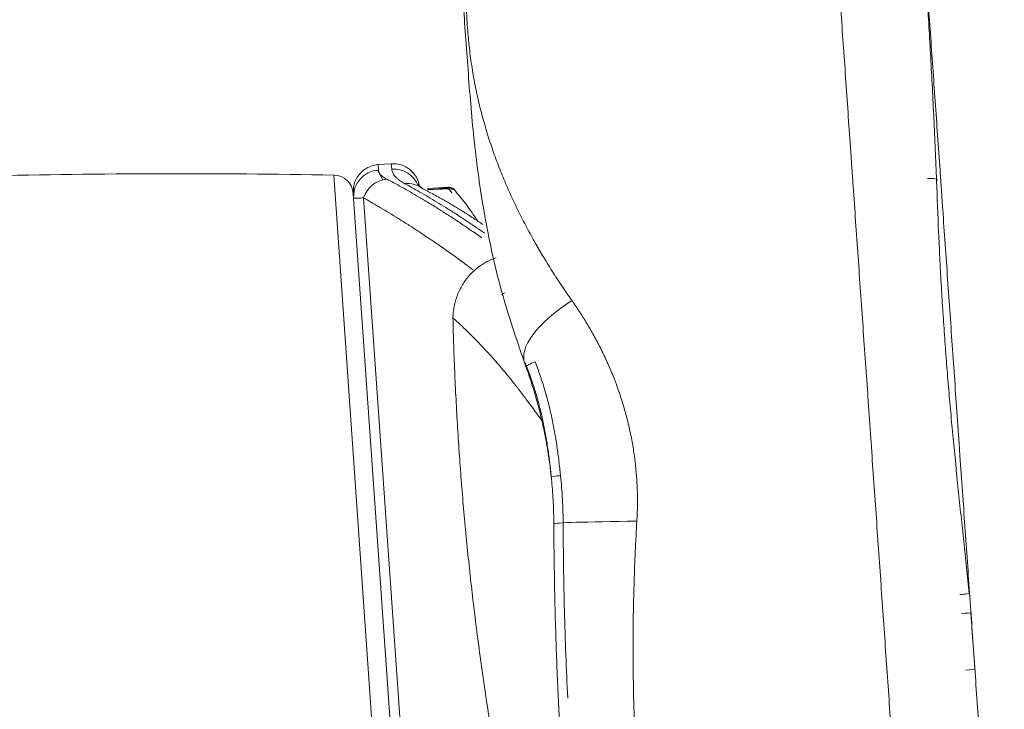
# Model space of a CAD drawing. Header units: millimetres. Extents: x -10 to 594, y 0 to 420.
# Tile 128 of 256: x 206.83 to 210.52, y 146.79 to 149.38. Entities that reach past the tile are written whole.
import ezdxf
from ezdxf.lldxf.tags import DXFTag

# ---------------------------------------------------------------- set-up
doc = ezdxf.new("R2010")
doc.units = ezdxf.units.MM
doc.layers.add('1', color=7, linetype='Continuous', true_color=0xffffff)
doc.styles.add('Calibri', font='txt')
tags = doc.linetypes.add('DASHED', pattern=[25.72, 12.86, -12.86]).pattern_tags.tags
tags[6:7] = [DXFTag(74, 4), DXFTag(75, 0), DXFTag(340, '0'), DXFTag(46, 0.0), DXFTag(50, 0.0), DXFTag(44, 0.0), DXFTag(45, 0.0)]
tags[4:5] = [DXFTag(74, 4), DXFTag(75, 0), DXFTag(340, '0'), DXFTag(46, 0.0), DXFTag(50, 0.0), DXFTag(44, 0.0), DXFTag(45, 0.0)]
doc.dimstyles.get("Standard").update_dxf_attribs({"dimtxt": 0.18, "dimasz": 0.18, "dimexe": 0.18, "dimexo": 0.0625, "dimgap": 0.09, "dimtad": 0, "dimtih": 1, "dimtoh": 1, "dimdec": 4, "dimzin": 0, "dimdsep": 46, "dimtxsty": 'Standard', "dimcen": 0.09, "dimadec": 0, "dimazin": 0, "dimtfac": 1, "dimtdec": 4, "dimtofl": 0, "dimtmove": 0, "dimatfit": 3, "dimfxl": 0, "dimtolj": 1, "dimtzin": 0, "dimarcsym": 0})

# ---------------------------------------------------------------- blocks, each defined once
blk = doc.blocks.new('_U4')
at = {"layer": '1', "color": 18, "lineweight": 13}
for p, q in [((224.1973, 149.3303), (306.6637, 149.3303)), ((304.6637, 149.3303), (304.6637, 62.1449)), ((177.5272, 108.2972), (306.6637, 108.2972))]:
    blk.add_line(p, q, dxfattribs=at)
at = {"layer": '1', "color": 18}
for points in [[(304.6637, 149.3303), (305.6016, 145.8304), (303.7259, 145.8303)], [(304.6637, 108.2972), (303.7259, 111.7972), (305.6016, 111.7972)]]:
    blk.add_solid(points, dxfattribs=at)
at = {"layer": '1', "color": 18, "linetype": 'Continuous', "lineweight": 13, "char_height": 3.5, "attachment_point": 7, "rotation": 90, "line_spacing_factor": 1.399613, "style": 'Calibri'}
for s, insert in [('\\fCalibri|b0|i0;\\W1.0000;SINGLE POINT LIFT* EYE', (315.3268, 51.3495)), ('\\fCalibri|b0|i0;\\W1.0000;0.82', (308.0039, 51.3495))]:
    blk.add_mtext(s, dxfattribs=dict(at, insert=insert))
blk = doc.blocks.new('_U5')
at = {"layer": '1', "color": 18, "lineweight": 13}
for p, q in [((130.4226, 152.1655), (67.0653, 152.1655)), ((69.0653, 152.1655), (69.0653, 136.568)), ((69.0653, 108.5176), (69.0653, 124.1151)), ((276.7879, 108.5176), (67.0653, 108.5176))]:
    blk.add_line(p, q, dxfattribs=at)
at = {"layer": '1', "color": 18}
for points in [[(69.0653, 152.1655), (70.0031, 148.6655), (68.1275, 148.6655)], [(69.0653, 108.5176), (68.1275, 112.0176), (70.0031, 112.0176)]]:
    blk.add_solid(points, dxfattribs=at)
at = {"layer": '1', "color": 18, "linetype": 'Continuous', "lineweight": 13, "insert": (72.4054, 125.7726), "char_height": 3.5, "attachment_point": 7, "rotation": 90, "line_spacing_factor": 1.399613, "style": 'Calibri'}
blk.add_mtext('\\fCalibri|b0|i0;\\W1.0000;0.87', dxfattribs=at)
blk = doc.blocks.new('_U6')
at = {"layer": '1', "color": 18, "lineweight": 13}
for p, q in [((231.1955, 189.8122), (323.0056, 189.8122)), ((321.0056, 189.8122), (321.0056, 155.2811)), ((321.0056, 108.2972), (321.0056, 142.8282)), ((177.5272, 108.2972), (323.0056, 108.2972))]:
    blk.add_line(p, q, dxfattribs=at)
at = {"layer": '1', "color": 18}
for points in [[(321.0056, 189.8122), (321.9435, 186.3122), (320.0678, 186.3122)], [(321.0056, 108.2972), (320.0678, 111.7972), (321.9435, 111.7972)]]:
    blk.add_solid(points, dxfattribs=at)
at = {"layer": '1', "color": 18, "linetype": 'Continuous', "lineweight": 13, "char_height": 3.5, "attachment_point": 7, "rotation": 90, "line_spacing_factor": 1.399613, "style": 'Calibri'}
for s, insert in [('\\fCalibri|b0|i0;\\W1.0000;LIFTING STROPS* EYE', (331.6687, 125.3645)), ('\\fCalibri|b0|i0;\\W1.0000;2.18', (324.3458, 144.4857))]:
    blk.add_mtext(s, dxfattribs=dict(at, insert=insert))
blk = doc.blocks.new('_U8')
at = {"layer": '1', "color": 18, "lineweight": 13}
for p, q in [((209.0461, 155.0456), (47.0647, 155.0456)), ((49.0647, 155.0456), (49.0647, 138.0081)), ((49.0647, 108.5176), (49.0647, 125.5552)), ((276.7879, 108.5176), (47.0647, 108.5176))]:
    blk.add_line(p, q, dxfattribs=at)
at = {"layer": '1', "color": 18}
for points in [[(49.0647, 155.0456), (50.0025, 151.5456), (48.1269, 151.5456)], [(49.0647, 108.5176), (48.1269, 112.0176), (50.0025, 112.0176)]]:
    blk.add_solid(points, dxfattribs=at)
at = {"layer": '1', "color": 18, "linetype": 'Continuous', "lineweight": 13, "insert": (52.4048, 127.2127), "char_height": 3.5, "attachment_point": 7, "rotation": 90, "line_spacing_factor": 1.399613, "style": 'Calibri'}
blk.add_mtext('\\fCalibri|b0|i0;\\W1.0000;0.93', dxfattribs=at)

msp = doc.modelspace()

# ---------------------------------------------------------------- linework, layer by layer
at = {"layer": '1', "color": 155, "linetype": 'DASHED', "lineweight": 13}
for p, q in [((208.1878, 148.776), (208.1679, 148.8121)), ((208.432, 148.7446), (208.3562, 148.7393)), ((208.432, 148.7446), (208.4476, 148.7259))]:
    msp.add_line(p, q, dxfattribs=at)
at = {"layer": '1', "color": 155, "linetype": 'Continuous', "lineweight": 18}
for p, q in [((208.2191, 148.836), (208.1693, 148.8325)), ((208.4316, 148.7481), (208.356, 148.7428)), ((208.0765, 148.7258), (208.0779, 148.7058)), ((208.2795, 145.8227), (208.0779, 148.7058)), ((210.3917, 147.1548), (210.4065, 146.9436))]:
    msp.add_line(p, q, dxfattribs=at)
at = {"layer": '1', "color": 155, "linetype": 'Continuous', "lineweight": 13}
for p, q in [((208.1693, 148.8325), (208.1707, 148.8124)), ((208.2206, 148.8158), (208.2191, 148.836)), ((208.3027, 144.5086), (208.0031, 148.7937)), ((208.356, 148.7428), (208.3562, 148.7396)), ((208.3562, 148.7396), (208.3961, 148.7424)), ((208.3963, 148.7404), (208.3563, 148.7376)), ((208.4316, 148.7475), (208.4316, 148.7481)), ((208.4558, 148.7384), (208.4558, 148.7378)), ((208.115, 148.7077), (208.3044, 145.9985))]:
    msp.add_line(p, q, dxfattribs=at)
at = {"layer": '1', "color": 155, "linetype": 'Continuous', "lineweight": 18}
for centre, radius, start, end in [((208.1762, 148.7328), 0.1, 94, 184), ((208.2261, 148.7362), 0.1, 7.7814, 94), ((207.4312, 114.9471), 33.8514, 89.03202, 91.24486), ((208.0018, 148.7187), 0.075, 4, 89.032), ((208.4337, 148.7182), 0.03, 42.4648, 94)]:
    msp.add_arc(centre, radius, start, end, dxfattribs=at)
at = {"layer": '1', "color": 155, "linetype": 'Continuous', "lineweight": 13}
for centre, major_axis, ratio, start_param, end_param in [((208.1776, 148.7128), (-0.0998, -0.007), 0.998214, 4.712389, 6.283185), ((208.2275, 148.7163), (0.0998, 0.007), 0.998214, 0.296439, 1.570796), ((208.209, 148.679), (-0.0461, -0.0887), 0.98205, 3.698607, 4.891907), ((210.2298, 148.7735), (0.035, 0.0015), 0.215829, 5.941888, 7.859732), ((208.2768, 148.6623), (0.0474, 0.0881), 0.976438, 6.128797, 6.857573), ((208.6672, 148.3545), (0.0335, 0.0101), 0.164809, 2.225073, 3.141593), ((209.2354, 148.2783), (0.5158, 0.1908), 0.34892, 2.153303, 3.141593), ((208.7587, 148.0895), (0.0327, 0.0125), 0.122092, 1.533532, 3.238328), ((208.8536, 147.6661), (0.0348, 0.0036), 0.062176, 1.568654, 3.141593), ((209.3782, 147.49), (0.55, 0.0023), 0.016419, 2.019567, 3.141593), ((210.3507, 147.2228), (0.0348, 0.0036), 0.021062, 4.711683, 6.325368), ((210.3568, 147.1523), (0.0349, 0.0024), 0.031843, 4.712389, 6.283185), ((210.3716, 146.9412), (0.0349, 0.0024), 0.064093, 4.712389, 6.283185)]:
    msp.add_ellipse(centre, major_axis=major_axis, ratio=ratio, start_param=start_param, end_param=end_param, dxfattribs=at)
at = {"layer": '1', "color": 155, "linetype": 'Continuous', "lineweight": 18}
msp.add_ellipse((209.0783, 147.4856), major_axis=(-0.25, -0.0011), ratio=0.738698, start_param=6.277513, end_param=6.283185, dxfattribs=at)
for points, knots in [([(210.233, 144.7095), (210.2303, 144.7481), (210.2276, 144.7869), (210.219, 144.9105), (210.213, 144.9958), (210.204, 145.1245), (210.2003, 145.1783), (210.1965, 145.2323), (210.195, 145.2539), (210.1942, 145.2648), (210.1919, 145.2972), (210.1844, 145.4054), (210.1768, 145.5138), (210.1677, 145.6441), (210.1647, 145.6875), (210.1586, 145.7745), (210.1555, 145.818), (210.1464, 145.9487), (210.1342, 146.1231), (210.1158, 146.3855), (210.0974, 146.6486), (210.079, 146.9124), (210.0605, 147.1769), (210.042, 147.4422), (210.0296, 147.6195), (210.0202, 147.7527), (210.0171, 147.7971), (210.0136, 147.8471), (210.0133, 147.8527), (210.0125, 147.8638), (210.0121, 147.8694), (210.0109, 147.886), (210.0086, 147.9194), (210, 148.0415), (209.9861, 148.2407), (209.9676, 148.5049), (209.9554, 148.6801), (209.9478, 148.7893), (209.9458, 148.8166), (209.9439, 148.8438), (209.9432, 148.8547), (209.9428, 148.8602), (209.9417, 148.8765), (209.9378, 148.931), (209.9341, 148.9852), (209.925, 149.1147), (209.913, 149.2863), (209.9012, 149.4554), (209.8924, 149.5813), (209.8895, 149.6231), (209.8836, 149.7064), (209.8807, 149.7479), (209.872, 149.872), (209.8606, 150.0363), (209.8436, 150.2791), (209.8324, 150.4386), (209.8214, 150.5969), (209.8159, 150.6755), (209.805, 150.8315), (209.7995, 150.9088), (209.7888, 151.0624), (209.7835, 151.1385), (209.7729, 151.2897), (209.7677, 151.3646), (209.7612, 151.4575), (209.7598, 151.4772), (209.7584, 151.4969), (209.7583, 151.4986), (209.7583, 151.4992), (209.7582, 151.5004), (209.758, 151.5033), (209.7578, 151.5062), (209.7576, 151.509), (209.7575, 151.5099), (209.7575, 151.5108), (209.7574, 151.5112), (209.7574, 151.5113), (209.7574, 151.5116), (209.7573, 151.5129), (209.7571, 151.5154), (209.757, 151.5177), (209.7569, 151.5191), (209.7569, 151.5194), (209.7568, 151.52), (209.7568, 151.5203), (209.7567, 151.5212), (209.7561, 151.531), (209.7528, 151.578), (209.7495, 151.6251), (209.7441, 151.7013), (209.7415, 151.7398), (209.7374, 151.7982), (209.736, 151.8177), (209.7332, 151.8571), (209.7319, 151.8768), (209.7277, 151.9365), (209.7249, 151.9766), (209.7206, 152.0374), (209.7185, 152.068), (209.716, 152.1039), (209.7147, 152.1219), (209.7141, 152.1303), (209.7139, 152.1337), (209.7138, 152.1345), (209.7138, 152.1348), (209.7138, 152.135), (209.7138, 152.1355), (209.7137, 152.1364), (209.7137, 152.1374), (209.7136, 152.1384), (209.7135, 152.1389), (209.7135, 152.1394), (209.7135, 152.1397), (209.7135, 152.1398), (209.7135, 152.1399), (209.7135, 152.14), (209.7135, 152.14)], [0, 0, 0, 0, 0.015564, 0.015564, 0.04951, 0.04951, 0.066483, 0.070727, 0.070727, 0.07497, 0.07497, 0.083456, 0.117402, 0.117402, 0.134375, 0.134375, 0.151349, 0.151349, 0.185295, 0.219241, 0.253187, 0.287133, 0.321079, 0.355025, 0.388971, 0.388971, 0.405944, 0.405944, 0.408066, 0.408066, 0.410187, 0.410187, 0.41443, 0.422917, 0.456863, 0.490809, 0.524755, 0.524755, 0.533242, 0.535363, 0.535363, 0.537485, 0.537485, 0.541728, 0.558701, 0.558701, 0.592647, 0.626593, 0.626593, 0.643566, 0.643566, 0.660539, 0.660539, 0.694485, 0.728432, 0.762378, 0.762378, 0.796324, 0.796324, 0.83027, 0.83027, 0.864216, 0.864216, 0.898162, 0.898162, 0.906648, 0.907179, 0.907179, 0.907444, 0.907444, 0.907709, 0.90877, 0.90877, 0.909035, 0.909168, 0.909168, 0.909234, 0.909234, 0.9093, 0.909831, 0.910361, 0.910361, 0.910494, 0.910494, 0.910626, 0.910626, 0.910892, 0.915135, 0.932108, 0.932108, 0.949081, 0.949081, 0.957567, 0.957567, 0.966054, 0.966054, 0.983027, 0.983027, 0.991513, 0.995757, 0.997878, 0.998939, 0.999204, 0.999271, 0.999271, 0.999337, 0.999337, 0.99947, 0.999735, 0.999735, 0.999867, 0.999934, 0.999967, 0.999983, 0.999983, 1, 1, 1, 1]), ([(210.0514, 152.0218), (210.0517, 152.0167), (210.0523, 152.009), (210.0528, 152.0013), (210.0531, 151.9974), (210.0532, 151.9962), (210.0534, 151.9936), (210.0534, 151.9923), (210.0536, 151.9897), (210.0537, 151.9884), (210.0539, 151.9859), (210.054, 151.9846), (210.0543, 151.9807), (210.0548, 151.973), (210.0568, 151.9448), (210.0585, 151.9193), (210.0628, 151.8584), (210.0656, 151.8181), (210.0712, 151.7381), (210.074, 151.6985), (210.0781, 151.6395), (210.0795, 151.6199), (210.0822, 151.581), (210.0836, 151.5616), (210.0876, 151.5036), (210.0903, 151.4654), (210.0956, 151.3895), (210.0982, 151.3519), (210.1021, 151.2961), (210.1034, 151.2776), (210.1049, 151.2569), (210.105, 151.2546), (210.1053, 151.2511), (210.1054, 151.25), (210.1055, 151.2477), (210.1056, 151.2465), (210.1058, 151.2431), (210.106, 151.2408), (210.1063, 151.2362), (210.1065, 151.2339), (210.1073, 151.2223), (210.1105, 151.1763), (210.1137, 151.1299), (210.1216, 151.0182), (210.1268, 150.943), (210.1374, 150.7914), (210.1428, 150.715), (210.1535, 150.5608), (210.159, 150.4831), (210.1699, 150.3264), (210.181, 150.1684), (210.1978, 149.9276), (210.2092, 149.7645), (210.2178, 149.6413), (210.2207, 149.6), (210.2265, 149.5172), (210.2294, 149.4756), (210.2382, 149.3504), (210.2499, 149.1822), (210.2619, 149.0114), (210.2709, 148.8822), (210.2739, 148.839), (210.2774, 148.7902), (210.2777, 148.7848), (210.2785, 148.774), (210.2789, 148.7685), (210.28, 148.7522), (210.2823, 148.7196), (210.2846, 148.687), (210.2922, 148.5781), (210.3044, 148.4034), (210.3228, 148.14), (210.3352, 147.9633), (210.3418, 147.8692), (210.3421, 147.8637), (210.3429, 147.8526), (210.3433, 147.8471), (210.3445, 147.8305), (210.3468, 147.7972), (210.3522, 147.7198), (210.3568, 147.6534), (210.3661, 147.5208), (210.3785, 147.3443), (210.3969, 147.0804), (210.4153, 146.8172), (210.4337, 146.5547), (210.452, 146.2931), (210.4641, 146.1192), (210.4732, 145.9889), (210.4763, 145.9455), (210.4823, 145.8588), (210.4854, 145.8155), (210.4944, 145.6856), (210.5005, 145.5992), (210.508, 145.4913), (210.5103, 145.459), (210.5126, 145.4266), (210.5137, 145.4105), (210.5141, 145.4051), (210.5148, 145.3943), (210.5182, 145.3458), (210.5216, 145.2976), (210.5306, 145.1693), (210.5365, 145.0843), (210.5483, 144.9155), (210.5542, 144.8316), (210.5609, 144.7347), (210.5619, 144.721), (210.5629, 144.7074)], [0, 0, 0, 0, 0.002143, 0.003215, 0.003215, 0.00375, 0.00375, 0.004286, 0.004286, 0.004822, 0.004822, 0.005358, 0.005358, 0.006429, 0.008572, 0.017144, 0.017144, 0.034289, 0.034289, 0.051433, 0.051433, 0.060005, 0.060005, 0.068578, 0.068578, 0.085722, 0.085722, 0.102867, 0.102867, 0.111439, 0.111439, 0.11251, 0.11251, 0.113046, 0.113046, 0.113582, 0.113582, 0.114653, 0.114653, 0.115725, 0.115725, 0.120011, 0.137155, 0.137155, 0.171444, 0.171444, 0.205733, 0.205733, 0.240022, 0.240022, 0.274311, 0.3086, 0.342888, 0.342888, 0.360033, 0.360033, 0.377177, 0.377177, 0.411466, 0.445755, 0.445755, 0.462899, 0.462899, 0.465043, 0.465043, 0.467186, 0.467186, 0.471472, 0.480044, 0.480044, 0.514333, 0.548622, 0.58291, 0.58291, 0.585053, 0.585053, 0.587197, 0.587197, 0.591483, 0.600055, 0.617199, 0.617199, 0.651488, 0.685777, 0.720066, 0.754355, 0.788644, 0.822932, 0.822932, 0.840077, 0.840077, 0.857221, 0.857221, 0.89151, 0.89151, 0.900082, 0.904368, 0.904368, 0.906511, 0.906511, 0.908655, 0.925799, 0.925799, 0.960088, 0.960088, 0.994377, 0.994377, 1, 1, 1, 1]), ([(208.7628, 150.598), (208.7398, 150.5487), (208.7182, 150.4989), (208.6879, 150.4237), (208.6782, 150.3985), (208.6594, 150.348), (208.6503, 150.3226), (208.633, 150.2717), (208.6246, 150.2461), (208.6087, 150.1947), (208.6011, 150.1689), (208.5867, 150.1171), (208.5798, 150.0911), (208.5701, 150.052), (208.5638, 150.0258), (208.555, 149.9864), (208.5467, 149.9468), (208.5391, 149.907), (208.5321, 149.867), (208.5257, 149.8269), (208.5218, 149.8), (208.5191, 149.7797), (208.5178, 149.7696), (208.5165, 149.7595), (208.5157, 149.7527), (208.5153, 149.7493), (208.5133, 149.7324), (208.5104, 149.7053), (208.5079, 149.6783), (208.5046, 149.6377), (208.5029, 149.6107), (208.5011, 149.5701), (208.5003, 149.5499), (208.4998, 149.5263), (208.4996, 149.5145), (208.4996, 149.5094), (208.4996, 149.5061), (208.4994, 149.4909), (208.4995, 149.4759), (208.4998, 149.4492), (208.5001, 149.4359), (208.5009, 149.4095), (208.5015, 149.3964), (208.5025, 149.3768), (208.503, 149.3686), (208.5035, 149.3605), (208.5037, 149.3573), (208.5038, 149.3556), (208.5042, 149.3508), (208.5053, 149.3346), (208.5067, 149.3187), (208.509, 149.2934), (208.5104, 149.2808), (208.5132, 149.256), (208.5148, 149.2437), (208.5181, 149.2193), (208.5199, 149.2072), (208.5255, 149.1712), (208.5298, 149.1476), (208.5356, 149.1185), (208.5368, 149.1127), (208.5392, 149.1012), (208.5429, 149.084), (208.5494, 149.0558), (208.5578, 149.0225), (208.5668, 148.9897), (208.5763, 148.9574), (208.5863, 148.9254), (208.5969, 148.8938), (208.6079, 148.8625), (208.6195, 148.8315), (208.6276, 148.811), (208.64, 148.7803), (208.6485, 148.7599), (208.6664, 148.7195), (208.6757, 148.6993), (208.6949, 148.6592), (208.7049, 148.6392), (208.7255, 148.5994), (208.7362, 148.5795), (208.7528, 148.5497), (208.7612, 148.5348), (208.7698, 148.52), (208.7755, 148.5101), (208.7785, 148.5051), (208.7931, 148.4804), (208.8052, 148.4607), (208.83, 148.4214), (208.8427, 148.4018), (208.8689, 148.3626), (208.8823, 148.3431), (208.896, 148.3236)], [0, 0, 0, 0, 0.0625, 0.0625, 0.09375, 0.09375, 0.125, 0.125, 0.15625, 0.15625, 0.1875, 0.1875, 0.21875, 0.21875, 0.234375, 0.25, 0.265625, 0.28125, 0.296875, 0.3125, 0.328125, 0.328125, 0.335937, 0.339844, 0.339844, 0.34375, 0.34375, 0.359375, 0.375, 0.375, 0.40625, 0.40625, 0.421875, 0.429687, 0.433594, 0.435547, 0.435547, 0.4375, 0.453125, 0.453125, 0.46875, 0.46875, 0.484375, 0.484375, 0.492187, 0.494141, 0.494141, 0.496094, 0.496094, 0.5, 0.515625, 0.515625, 0.53125, 0.53125, 0.546875, 0.546875, 0.5625, 0.5625, 0.59375, 0.59375, 0.601562, 0.601562, 0.609375, 0.625, 0.640625, 0.65625, 0.671875, 0.6875, 0.703125, 0.71875, 0.734375, 0.75, 0.75, 0.78125, 0.78125, 0.8125, 0.8125, 0.84375, 0.84375, 0.875, 0.875, 0.890625, 0.898437, 0.898437, 0.90625, 0.90625, 0.9375, 0.9375, 0.96875, 0.96875, 1, 1, 1, 1]), ([(208.4862, 150.1138), (208.4795, 150.0341), (208.4661, 149.8748), (208.4747, 149.6291), (208.4931, 149.3797), (208.5107, 149.1249), (208.5335, 148.8667), (208.5725, 148.6079), (208.6301, 148.3498), (208.6871, 148.1822), (208.7157, 148.0981)], [0, 0, 0, 0, 0.124977, 0.249967, 0.374968, 0.499969, 0.624967, 0.749981, 0.874637, 1, 1, 1, 1]), ([(210.2139, 149.6864), (210.2163, 149.6492), (210.221, 149.5745), (210.2279, 149.4619), (210.2346, 149.3487), (210.2389, 149.2728), (210.2431, 149.1966), (210.2451, 149.1584), (210.2491, 149.0818), (210.251, 149.0434), (210.2547, 148.9664), (210.2565, 148.9277), (210.2598, 148.8503), (210.2614, 148.8114), (210.2629, 148.7724)], [0, 0, 0, 0, 0.125, 0.25, 0.375, 0.5, 0.5, 0.625, 0.625, 0.75, 0.75, 0.875, 0.875, 1, 1, 1, 1]), ([(210.2629, 148.7724), (210.2652, 148.7084), (210.2677, 148.6444), (210.272, 148.5482), (210.2735, 148.5162), (210.2767, 148.452), (210.2784, 148.4199), (210.2821, 148.3557), (210.284, 148.3236), (210.2881, 148.2593), (210.2924, 148.195), (210.2971, 148.1307), (210.3022, 148.0664), (210.3048, 148.0342), (210.3103, 147.9698), (210.3131, 147.9376), (210.319, 147.8731), (210.322, 147.8409), (210.3313, 147.7442), (210.3378, 147.6796), (210.3478, 147.5827), (210.3545, 147.518), (210.3614, 147.4533), (210.3683, 147.3885), (210.3717, 147.3561), (210.3786, 147.2913), (210.382, 147.2589), (210.3854, 147.2264)], [0, 0, 0, 0, 0.125, 0.125, 0.1875, 0.1875, 0.25, 0.25, 0.3125, 0.3125, 0.375, 0.4375, 0.4375, 0.5, 0.5, 0.5625, 0.5625, 0.625, 0.625, 0.75, 0.75, 0.8125, 0.875, 0.875, 0.9375, 0.9375, 1, 1, 1, 1]), ([(208.5682, 148.5762), (208.5562, 148.5845), (208.5316, 148.6014), (208.4951, 148.6259), (208.4587, 148.6496), (208.4235, 148.6718), (208.3896, 148.6927), (208.3571, 148.7121), (208.3262, 148.73), (208.2969, 148.7465), (208.2787, 148.7566), (208.2699, 148.7613)], [0, 0, 0, 0, 0.102888, 0.215027, 0.327166, 0.439305, 0.551444, 0.663583, 0.775722, 0.887861, 1, 1, 1, 1]), ([(208.3961, 148.7424), (208.3979, 148.7425), (208.3996, 148.7426), (208.4017, 148.7428), (208.4023, 148.7429), (208.403, 148.7429), (208.4034, 148.743), (208.4036, 148.743), (208.4046, 148.7431), (208.4062, 148.7432), (208.4076, 148.7434), (208.4087, 148.7435), (208.4091, 148.7435), (208.4096, 148.7436), (208.4098, 148.7436), (208.4101, 148.7436), (208.411, 148.7437), (208.4124, 148.7439), (208.4136, 148.7441), (208.4154, 148.7443), (208.4165, 148.7444), (208.4177, 148.7446), (208.418, 148.7446), (208.4185, 148.7447), (208.4192, 148.7448), (208.4198, 148.7449), (208.4211, 148.7451), (208.4219, 148.7452), (208.4234, 148.7455), (208.4241, 148.7456), (208.4253, 148.7458), (208.4259, 148.7459), (208.4267, 148.7461), (208.4269, 148.7461), (208.4274, 148.7462), (208.4281, 148.7464), (208.4291, 148.7466), (208.4297, 148.7467), (208.4305, 148.747), (208.4309, 148.7471), (208.4315, 148.7473), (208.4316, 148.7474), (208.4316, 148.7475)], [0, 0, 0, 0, 0.0625, 0.0625, 0.078125, 0.085937, 0.085937, 0.09375, 0.09375, 0.125, 0.15625, 0.15625, 0.171875, 0.171875, 0.179687, 0.179687, 0.1875, 0.21875, 0.25, 0.25, 0.3125, 0.3125, 0.328125, 0.328125, 0.34375, 0.375, 0.375, 0.4375, 0.4375, 0.5, 0.5, 0.5625, 0.5625, 0.59375, 0.59375, 0.625, 0.6875, 0.75, 0.75, 0.875, 0.875, 1, 1, 1, 1]), ([(208.4558, 148.7378), (208.4558, 148.7378), (208.4558, 148.7378), (208.4558, 148.7379), (208.4558, 148.7379), (208.4557, 148.7379), (208.4557, 148.738), (208.4555, 148.7381), (208.4552, 148.7384), (208.4545, 148.7388), (208.4533, 148.7395), (208.4517, 148.7401), (208.4497, 148.7407), (208.4474, 148.7411), (208.4457, 148.7414), (208.4438, 148.7416), (208.4428, 148.7417), (208.4415, 148.7418), (208.4413, 148.7418), (208.4407, 148.7419), (208.4404, 148.7419), (208.4396, 148.7419), (208.439, 148.742), (208.4372, 148.742), (208.436, 148.7421), (208.4334, 148.7421), (208.432, 148.7421), (208.4298, 148.7421), (208.4287, 148.7421), (208.4275, 148.7421), (208.4267, 148.7421), (208.4263, 148.742), (208.4243, 148.742), (208.4226, 148.7419), (208.4199, 148.7418), (208.4185, 148.7418), (208.4171, 148.7417), (208.4162, 148.7417), (208.4157, 148.7417), (208.4133, 148.7415), (208.4113, 148.7414), (208.4082, 148.7412), (208.4071, 148.7412), (208.4055, 148.7411), (208.405, 148.741), (208.4039, 148.741), (208.4023, 148.7409), (208.4001, 148.7407), (208.3982, 148.7405), (208.3972, 148.7405), (208.3968, 148.7404), (208.3965, 148.7404), (208.3964, 148.7404), (208.3963, 148.7404), (208.3963, 148.7404), (208.3963, 148.7404), (208.3963, 148.7404)], [0, 0, 0, 0, 0.000947, 0.000947, 0.001923, 0.003876, 0.007783, 0.015595, 0.031221, 0.062472, 0.124974, 0.187476, 0.249978, 0.31248, 0.374982, 0.374982, 0.437484, 0.437484, 0.45311, 0.45311, 0.468735, 0.468735, 0.499986, 0.499986, 0.562489, 0.562489, 0.624991, 0.624991, 0.656242, 0.671867, 0.671867, 0.687493, 0.687493, 0.749995, 0.749995, 0.781246, 0.796871, 0.796871, 0.812497, 0.812497, 0.874999, 0.874999, 0.90625, 0.90625, 0.921875, 0.921875, 0.937501, 0.968752, 0.984378, 0.99219, 0.996097, 0.99805, 0.999026, 0.999515, 0.999515, 1, 1, 1, 1]), ([(208.115, 148.7077), (208.1111, 148.7077), (208.1077, 148.7076), (208.1015, 148.7075), (208.0988, 148.7075), (208.0939, 148.7073), (208.0918, 148.7073), (208.0881, 148.7071), (208.0865, 148.707), (208.0837, 148.7069), (208.0826, 148.7068), (208.0807, 148.7066), (208.0793, 148.7064), (208.0781, 148.7061), (208.0779, 148.7059), (208.0779, 148.7058)], [0, 0, 0, 0, 0.125, 0.125, 0.25, 0.25, 0.375, 0.375, 0.5, 0.5, 0.625, 0.625, 0.75, 0.875, 1, 1, 1, 1]), ([(208.5255, 148.4387), (208.5233, 148.4404), (208.5061, 148.4533), (208.4744, 148.4767), (208.4313, 148.5076), (208.3894, 148.5368), (208.3488, 148.5643), (208.3097, 148.5901), (208.2722, 148.6141), (208.2365, 148.6364), (208.2026, 148.657), (208.1709, 148.6758), (208.1415, 148.6928), (208.1235, 148.703), (208.115, 148.7077)], [0, 0, 0, 0, 0.01332, 0.103018, 0.192717, 0.282415, 0.372113, 0.461811, 0.551509, 0.641207, 0.730906, 0.820604, 0.910302, 1, 1, 1, 1]), ([(208.6118, 148.483), (208.6078, 148.4817), (208.6039, 148.4803), (208.5932, 148.4762), (208.5866, 148.4732), (208.5792, 148.4695), (208.5784, 148.4691), (208.5767, 148.4682), (208.5743, 148.467), (208.5687, 148.4639), (208.564, 148.4611), (208.5548, 148.4553), (208.5429, 148.447), (208.5319, 148.4376), (208.5239, 148.4302), (208.52, 148.4264), (208.5162, 148.4224), (208.5144, 148.4204), (208.5138, 148.4197), (208.5125, 148.4184), (208.507, 148.4122), (208.5019, 148.4059), (208.4934, 148.3942), (208.4854, 148.3822), (208.4786, 148.3696), (208.4738, 148.3598), (208.4723, 148.3565), (208.4694, 148.3499), (208.468, 148.3465), (208.4641, 148.3362), (208.4619, 148.3293), (208.4579, 148.3154), (208.4545, 148.3013), (208.4513, 148.2798), (208.4503, 148.2653), (208.4501, 148.258)], [0, 0, 0, 0, 0.04211, 0.04211, 0.115794, 0.115794, 0.125005, 0.125005, 0.134215, 0.152636, 0.189478, 0.189478, 0.263162, 0.336846, 0.336846, 0.373688, 0.392108, 0.392108, 0.401319, 0.401319, 0.410529, 0.484213, 0.484213, 0.557897, 0.631581, 0.631581, 0.668423, 0.668423, 0.705265, 0.705265, 0.778949, 0.778949, 0.852632, 0.926316, 1, 1, 1, 1]), ([(208.896, 148.3236), (208.9057, 148.3099), (208.9248, 148.2818), (208.9522, 148.2383), (208.9783, 148.1931), (209.0031, 148.1464), (209.0263, 148.098), (209.0407, 148.0647), (209.0511, 148.0393), (209.0545, 148.0308), (209.0586, 148.02), (209.0594, 148.0178), (209.061, 148.0135), (209.0635, 148.007), (209.0722, 147.9832), (209.0854, 147.9437), (209.1008, 147.8904), (209.1138, 147.8362), (209.1245, 147.7812), (209.1327, 147.7255), (209.1366, 147.6877), (209.1382, 147.6663), (209.1384, 147.6639), (209.1388, 147.6592), (209.1393, 147.652), (209.1403, 147.6354), (209.1409, 147.6211), (209.1418, 147.5925), (209.1421, 147.5544), (209.1407, 147.5162), (209.1396, 147.4971)], [0, 0, 0, 0, 0.0625, 0.125, 0.1875, 0.25, 0.3125, 0.375, 0.375, 0.40625, 0.40625, 0.414063, 0.414063, 0.421875, 0.4375, 0.5, 0.5625, 0.625, 0.6875, 0.75, 0.8125, 0.8125, 0.820313, 0.820313, 0.828125, 0.84375, 0.875, 0.875, 0.9375, 1, 1, 1, 1]), ([(208.4501, 148.258), (208.451, 148.2227), (208.4525, 148.1698), (208.4544, 148.1169), (208.4558, 148.0816), (208.4565, 148.0639), (208.4603, 147.9758), (208.4677, 147.8348), (208.4827, 147.6236), (208.4954, 147.483), (208.5059, 147.3776), (208.5095, 147.3425), (208.5172, 147.2723), (208.5212, 147.2372), (208.5336, 147.1319), (208.5425, 147.0619), (208.5616, 146.9219), (208.5717, 146.852), (208.5932, 146.7123), (208.6045, 146.6426), (208.6164, 146.5729)], [0, 0, 0, 0, 0.0625, 0.09375, 0.09375, 0.125, 0.125, 0.25, 0.375, 0.5, 0.5, 0.5625, 0.5625, 0.625, 0.625, 0.75, 0.75, 0.875, 0.875, 1, 1, 1, 1]), ([(208.8283, 147.4877), (208.8282, 147.501), (208.8278, 147.5274), (208.8263, 147.5668), (208.8239, 147.606), (208.8206, 147.645), (208.8165, 147.6838), (208.8116, 147.7223), (208.8058, 147.7607), (208.7992, 147.7988), (208.7942, 147.824), (208.7903, 147.8429), (208.789, 147.8492), (208.7869, 147.8586), (208.7862, 147.8618), (208.7848, 147.868), (208.7812, 147.8836), (208.7745, 147.9115), (208.7648, 147.9479), (208.7544, 147.9838), (208.7434, 148.0191), (208.7318, 148.0537), (208.7237, 148.0763), (208.7196, 148.0874)], [0, 0, 0, 0, 0.0625, 0.125, 0.1875, 0.25, 0.3125, 0.375, 0.4375, 0.5, 0.5625, 0.5625, 0.59375, 0.59375, 0.609375, 0.609375, 0.625, 0.6875, 0.75, 0.8125, 0.875, 0.9375, 1, 1, 1, 1]), ([(208.8188, 147.6624), (208.8169, 147.6802), (208.815, 147.6979), (208.8107, 147.7332), (208.8084, 147.7508), (208.8033, 147.7859), (208.8005, 147.8034), (208.7959, 147.8296), (208.7927, 147.847), (208.7874, 147.8729), (208.7816, 147.8988), (208.7753, 147.9246), (208.7684, 147.9502), (208.7611, 147.9757), (208.7532, 148.0011), (208.7475, 148.018), (208.7389, 148.0432), (208.7328, 148.0599), (208.7263, 148.0766)], [0, 0, 0, 0, 0.125, 0.125, 0.25, 0.25, 0.375, 0.375, 0.4375, 0.5, 0.5625, 0.625, 0.6875, 0.75, 0.8125, 0.875, 0.875, 1, 1, 1, 1]), ([(208.7584, 148.0939), (208.7649, 148.0768), (208.7712, 148.0596), (208.78, 148.0337), (208.7858, 148.0164), (208.7938, 147.9903), (208.8014, 147.9641), (208.8084, 147.9378), (208.8149, 147.9113), (208.8209, 147.8848), (208.8264, 147.858), (208.8297, 147.8402), (208.8345, 147.8133), (208.8374, 147.7953), (208.8427, 147.7592), (208.8451, 147.7411), (208.8495, 147.7047), (208.8515, 147.6865), (208.8534, 147.6683)], [0, 0, 0, 0, 0.125, 0.125, 0.1875, 0.25, 0.3125, 0.375, 0.4375, 0.5, 0.5625, 0.625, 0.625, 0.75, 0.75, 0.875, 0.875, 1, 1, 1, 1]), ([(209.1059, 144.6626), (209.1016, 144.6849), (209.0973, 144.7071), (209.0801, 144.7978), (209.0676, 144.8665), (209.0524, 144.953), (209.0479, 144.9789), (209.0435, 145.005), (209.0406, 145.0223), (209.0391, 145.031), (209.0318, 145.0744), (209.0261, 145.1092), (209.0093, 145.2137), (208.9985, 145.2834), (208.9781, 145.4233), (208.9683, 145.4933), (208.9544, 145.5986), (208.9499, 145.6337), (208.9411, 145.704), (208.9368, 145.7392), (208.9243, 145.8448), (208.9165, 145.9154), (208.9018, 146.0567), (208.895, 146.1275), (208.8823, 146.2694), (208.8705, 146.4114), (208.8559, 146.6252), (208.8443, 146.8397), (208.8386, 146.9832), (208.8339, 147.1269), (208.832, 147.1989), (208.8294, 147.3431), (208.8286, 147.4153), (208.8283, 147.4877)], [0, 0, 0, 0, 0.024482, 0.024482, 0.099522, 0.099522, 0.118282, 0.127662, 0.127662, 0.137042, 0.137042, 0.174561, 0.174561, 0.249601, 0.249601, 0.324641, 0.324641, 0.362161, 0.362161, 0.399681, 0.399681, 0.474721, 0.474721, 0.549761, 0.549761, 0.624801, 0.699841, 0.77488, 0.84992, 0.84992, 0.92496, 0.92496, 1, 1, 1, 1]), ([(208.8581, 146.598), (208.8576, 146.6059), (208.8571, 146.6141), (208.8561, 146.631), (208.855, 146.6485), (208.8539, 146.6672), (208.8531, 146.6817), (208.8528, 146.6865), (208.8525, 146.6928), (208.8524, 146.694), (208.8522, 146.6965), (208.8522, 146.6978), (208.852, 146.7015), (208.8518, 146.7041), (208.8511, 146.7168), (208.8505, 146.7271), (208.8494, 146.7479), (208.8489, 146.7585), (208.8478, 146.78), (208.8472, 146.7908), (208.8465, 146.8046), (208.8463, 146.8088), (208.8461, 146.8129), (208.846, 146.8157), (208.8459, 146.8171), (208.8456, 146.8241), (208.8453, 146.8296), (208.845, 146.8352)], [0, 0, 0, 0, 0.125, 0.125, 0.25, 0.375, 0.375, 0.4375, 0.4375, 0.453125, 0.453125, 0.46875, 0.46875, 0.5, 0.5, 0.625, 0.625, 0.75, 0.75, 0.875, 0.875, 0.90625, 0.921875, 0.921875, 0.9375, 0.9375, 1, 1, 1, 1])]:
    msp.add_open_spline(points, degree=3, knots=knots, dxfattribs=at)
at = {"layer": '1', "color": 155, "linetype": 'Continuous', "lineweight": 13}
for points, knots in [([(208.1707, 148.8124), (208.1708, 148.8112), (208.1711, 148.8089), (208.1723, 148.8051), (208.1742, 148.8012), (208.1762, 148.7984), (208.1785, 148.7955), (208.1798, 148.794), (208.1829, 148.7911), (208.1846, 148.7895), (208.1887, 148.7864), (208.1909, 148.7848), (208.196, 148.7816), (208.1988, 148.78), (208.202, 148.7783)], [0, 0, 0, 0, 0.125, 0.25, 0.375, 0.5, 0.5, 0.625, 0.625, 0.75, 0.75, 0.875, 0.875, 1, 1, 1, 1]), ([(208.2699, 148.7613), (208.2673, 148.7628), (208.2624, 148.7656), (208.258, 148.7683), (208.2518, 148.7724), (208.2482, 148.775), (208.2418, 148.7802), (208.239, 148.7827), (208.2342, 148.7876), (208.2321, 148.7899), (208.2286, 148.7945), (208.2271, 148.7967), (208.2247, 148.801), (208.2228, 148.8051), (208.2211, 148.8108), (208.2207, 148.8142), (208.2206, 148.8158)], [0, 0, 0, 0, 0.0625, 0.125, 0.125, 0.25, 0.25, 0.375, 0.375, 0.5, 0.5, 0.625, 0.625, 0.75, 0.875, 1, 1, 1, 1]), ([(208.202, 148.7783), (208.2105, 148.7739), (208.2283, 148.7644), (208.2575, 148.7485), (208.2889, 148.7308), (208.3223, 148.7115), (208.3577, 148.6904), (208.3947, 148.6676), (208.4333, 148.6432), (208.4733, 148.617), (208.5146, 148.5891), (208.5435, 148.5689), (208.5584, 148.5584), (208.5589, 148.558)], [0, 0, 0, 0, 0.099614, 0.199228, 0.298842, 0.398456, 0.49807, 0.597684, 0.697298, 0.796912, 0.896526, 0.99614, 1, 1, 1, 1]), ([(208.4558, 148.7378), (208.4702, 148.7207), (208.4983, 148.6872), (208.526, 148.6474), (208.5399, 148.6256), (208.5422, 148.6221)], [0, 0, 0, 0, 0.466962, 0.914523, 1, 1, 1, 1]), ([(208.7845, 147.872), (208.7666, 147.8973), (208.7488, 147.9219), (208.7215, 147.9585), (208.7096, 147.9743), (208.6976, 147.9897), (208.6928, 147.9958), (208.6905, 147.9989), (208.6833, 148.008), (208.6595, 148.038), (208.6169, 148.0893), (208.5606, 148.1517), (208.505, 148.2083), (208.4683, 148.2421), (208.4501, 148.258)], [0, 0, 0, 0, 0.156261, 0.156261, 0.240634, 0.261728, 0.261728, 0.282821, 0.282821, 0.325008, 0.493756, 0.662504, 0.831252, 1, 1, 1, 1]), ([(209.1396, 147.4971), (209.1373, 147.4594), (209.1334, 147.3841), (209.129, 147.2713), (209.1263, 147.1589), (209.1251, 147.0466), (209.1256, 146.9347), (209.1276, 146.8229), (209.1312, 146.7114), (209.1364, 146.6002), (209.1431, 146.4891), (209.1514, 146.3783), (209.1613, 146.2678), (209.1727, 146.1574), (209.1857, 146.0473), (209.2002, 145.9374), (209.2162, 145.8278), (209.2279, 145.7549), (209.2401, 145.6821), (209.2465, 145.6457), (209.2596, 145.573), (209.2665, 145.5367), (209.2877, 145.428), (209.3029, 145.3557), (209.3351, 145.2114), (209.3522, 145.1394), (209.3748, 145.0497), (209.3794, 145.0318), (209.3886, 144.996), (209.3933, 144.9781), (209.4076, 144.9244), (209.4173, 144.8888), (209.4413, 144.8026), (209.4559, 144.7523), (209.4709, 144.7022)], [0, 0, 0, 0, 0.039328, 0.078657, 0.117985, 0.157313, 0.196641, 0.23597, 0.275298, 0.314626, 0.353954, 0.393283, 0.432611, 0.471939, 0.511268, 0.550596, 0.589924, 0.629252, 0.629252, 0.668581, 0.668581, 0.707909, 0.707909, 0.786565, 0.786565, 0.865222, 0.865222, 0.884886, 0.884886, 0.90455, 0.90455, 0.943879, 0.943879, 1, 1, 1, 1])]:
    msp.add_open_spline(points, degree=3, knots=knots, dxfattribs=at)
at = {"layer": '1', "color": 155, "linetype": 'Continuous', "lineweight": 18}
for points, degree in [([(208.3368, 148.7422), (208.3181, 148.7591)], 1), ([(208.5628, 148.6082), (208.4371, 148.6928), (208.3368, 148.7422)], 2), ([(208.7196, 148.0874), (208.7183, 148.091), (208.717, 148.0945), (208.7157, 148.0981)], 3), ([(208.7263, 148.0766), (208.7245, 148.0815), (208.7226, 148.0864), (208.7207, 148.0913)], 3), ([(208.8632, 147.4891), (208.8634, 147.4345), (208.8645, 147.3253), (208.8679, 147.1616), (208.873, 146.9981), (208.8776, 146.8891), (208.8802, 146.8347)], 3)]:
    msp.add_open_spline(points, degree=degree, dxfattribs=at)
at = {"layer": '1', "color": 155, "linetype": 'Continuous', "lineweight": 13}
for points in [[(208.3963, 148.7404), (208.3962, 148.7415), (208.3961, 148.7422), (208.3961, 148.7424)], [(208.4558, 148.7378), (208.4499, 148.7442), (208.4403, 148.7481), (208.4316, 148.7475)], [(208.8534, 147.6683), (208.8565, 147.6385), (208.8613, 147.5789), (208.863, 147.519), (208.8632, 147.4891)]]:
    msp.add_open_spline(points, degree=3, dxfattribs=at)

# ---------------------------------------------------------------- dimensions: what is measured, and where the dimension line sits
at = {"layer": '1', "color": 18, "linetype": 'Continuous', "lineweight": 13}
for base, p1, text, override, picture, middle in [((321.0056, 108.2972), (224.1955, 189.8122), ' \\fCalibri|b0|i0;\\C18;2.18 \\P\\fCalibri|b0|i0;\\C18;{\\H1.00x;\\fCalibri|b0|i0;LIFTING STROPS* EYE\\fCalibri|b0|i0;}\\C18;', {"dimtxt": 3.5, "dimasz": 3.5, "dimexe": 2, "dimexo": 0, "dimgap": 1.5, "dimtih": 0, "dimtoh": 0, "dimdec": 2, "dimlfac": 0.001, "dimdsep": 46, "dimlunit": 2, "dimpost": '', "dimtxsty": 'Calibri', "dimsah": 1, "dimse1": 0, "dimse2": 0, "dimsd1": 0, "dimsd2": 0, "dimclrd": 18, "dimclre": 18, "dimclrt": 18, "dimtol": 0, "dimtm": -0.1, "dimtfac": 1, "dimtdec": 2, "dimtofl": 1, "dimtmove": 0, "dimlwd": 13, "dimlwe": 13}, '_U6', (321.0056, 149.0547)), ((304.6637, 108.2972), (224.1973, 149.3303), ' <> \\P\\fCalibri|b0|i0;\\C18;{\\H1.00x;\\fCalibri|b0|i0;SINGLE POINT LIFT* EYE\\fCalibri|b0|i0;}\\C18;', {"dimtxt": 3.5, "dimasz": 3.5, "dimexe": 2, "dimexo": 0, "dimgap": 1.5, "dimtih": 0, "dimtoh": 0, "dimdec": 2, "dimlfac": 0.02, "dimdsep": 46, "dimlunit": 2, "dimtxsty": 'Calibri', "dimsah": 1, "dimse1": 0, "dimse2": 0, "dimsd1": 0, "dimsd2": 0, "dimclrd": 18, "dimclre": 18, "dimclrt": 18, "dimtol": 0, "dimtm": -0.1, "dimtfac": 1, "dimtdec": 2, "dimtofl": 1, "dimtmove": 0, "dimlwd": 13, "dimlwe": 13}, '_U4', (304.6637, 76.7445))]:
    dim = msp.add_linear_dim(base=base, p1=p1, p2=(177.5272, 108.2972), angle=90, text=text, dimstyle='Standard', override=override, dxfattribs=at)
    dim.commit()
    dim.dimension.update_dxf_attribs({"geometry": picture, "text_midpoint": middle, "dimtype": 160})
for base, p1, picture, middle in [((49.0647, 108.5176), (209.0461, 155.0456), '_U8', (49.0647, 131.7816)), ((69.0653, 108.5176), (130.4226, 152.1655), '_U5', (69.0653, 130.3416))]:
    dim = msp.add_linear_dim(base=base, p1=p1, p2=(276.7879, 108.5176), angle=90, dimstyle='Standard', override={"dimtxt": 3.5, "dimasz": 3.5, "dimexe": 2, "dimexo": 0, "dimgap": 1.5, "dimtih": 0, "dimtoh": 0, "dimdec": 2, "dimlfac": 0.02, "dimdsep": 46, "dimlunit": 2, "dimtxsty": 'Calibri', "dimsah": 1, "dimse1": 0, "dimse2": 0, "dimsd1": 0, "dimsd2": 0, "dimclrd": 18, "dimclre": 18, "dimclrt": 18, "dimtol": 0, "dimtm": -0.1, "dimtfac": 1, "dimtdec": 2, "dimtofl": 1, "dimtmove": 0, "dimlwd": 13, "dimlwe": 13}, dxfattribs=at)
    dim.commit()
    dim.dimension.update_dxf_attribs({"geometry": picture, "text_midpoint": middle, "dimtype": 160})

doc.saveas('drawing.dxf')
